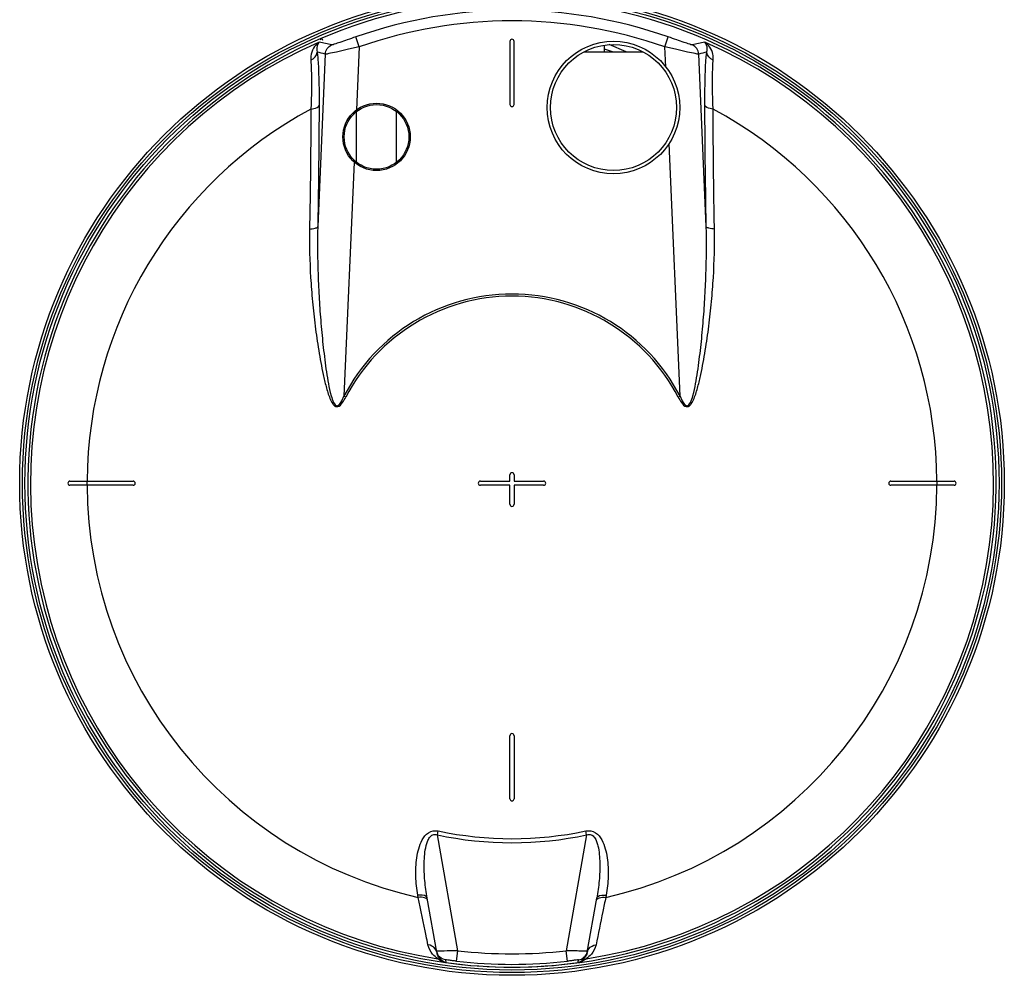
# Model space of a CAD drawing. Header units: millimetres. Extents: x 0 to 297, y 0 to 210.
# Tile 20 of 26: x 192 to 239, y 136 to 181. Entities that reach past the tile are written whole.
import ezdxf

# ---------------------------------------------------------------- set-up
doc = ezdxf.new("R2010")
doc.units = ezdxf.units.MM
doc.header["$LTSCALE"] = 16.335
doc.layers.get('0').update_dxf_attribs({"linetype": 'CONTINUOUS'})
doc.layers.add('08_SURFACES', color=7, linetype='CONTINUOUS')
doc.layers.add('AXES_REF', color=7, linetype='CONTINUOUS')

msp = doc.modelspace()

# ---------------------------------------------------------------- linework, layer by layer
at = {"color": 9, "linetype": 'Continuous'}
for p, q in [((206.169, 180.266), (206.194, 180.235)), ((208.025, 179.9), (207.86, 180.371)), ((222.547, 179.9), (222.712, 180.371)), ((208.025, 179.9), (207.894, 176.902)), ((222.589, 178.956), (222.547, 179.9)), ((206.414, 179.555), (206.056, 171.354)), ((224.516, 171.354), (224.158, 179.555)), ((223.273, 163.29), (222.748, 175.297)), ((207.786, 174.424), (207.299, 163.29)), ((207.389, 163.243), (207.299, 163.29)), ((223.183, 163.243), (223.273, 163.29)), ((211.741, 142.443), (211.781, 142.631)), ((212.711, 136.939), (211.741, 142.443)), ((218.831, 142.443), (217.861, 136.939)), ((218.831, 142.443), (218.791, 142.631)), ((210.832, 139.473), (210.813, 139.577)), ((219.759, 139.577), (219.741, 139.473)), ((211.701, 136.909), (211.701, 136.909)), ((212.654, 136.442), (212.711, 136.939)), ((217.918, 136.442), (217.861, 136.939)), ((212.124, 136.501), (212.146, 136.382)), ((212.146, 136.382), (212.147, 136.374)), ((212.146, 136.382), (212.147, 136.374)), ((212.147, 136.374), (212.147, 136.374)), ((218.425, 136.374), (218.437, 136.441)), ((218.425, 136.374), (218.425, 136.374)), ((218.437, 136.441), (218.445, 136.485)), ((218.445, 136.485), (218.448, 136.501))]:
    msp.add_line(p, q, dxfattribs=at)
at = {"color": 7, "linetype": 'Continuous'}
for p, q in [((215.186, 180.159), (215.186, 177.159)), ((215.386, 177.159), (215.386, 180.159)), ((218.715, 179.667), (221.51, 179.663)), ((219.686, 179.666), (219.686, 179.981)), ((220.066, 179.665), (219.686, 179.79)), ((220.711, 179.664), (219.909, 180.004)), ((227.523, 178.629), (227.525, 178.632)), ((207.902, 174.41), (207.902, 176.828)), ((209.797, 174.41), (209.797, 176.828)), ((211.709, 136.867), (211.255, 139.441)), ((218.864, 136.867), (219.318, 139.441)), ((218.864, 136.867), (218.862, 136.857)), ((212.123, 136.378), (212.147, 136.374))]:
    msp.add_line(p, q, dxfattribs=at)
for centre, radius in [((215.286, 159.159), 23.39), ((215.286, 159.159), 23.14), ((208.85, 175.619), 1.6), ((208.85, 175.619), 1.536)]:
    msp.add_circle(centre, radius, dxfattribs=at)
at = {"color": 9, "linetype": 'Continuous'}
msp.add_circle((215.286, 159.159), 23.258, dxfattribs=at)
at = {"color": 7, "linetype": 'Continuous'}
for centre, radius, start, end in [((215.286, 159.159), 23, 262.157, 262.0955), ((206.22, 180.204), 0.08, 0, 130), ((215.286, 180.159), 0.1, 0, 180), ((215.286, 177.159), 0.1, 180, 360), ((212.186, 136.995), 0.492, 190.0129, 195.0542), ((212.199, 136.999), 0.506, 195.0656, 205.9758), ((212.198, 136.998), 0.505, 205.9651, 210.0288)]:
    msp.add_arc(centre, radius, start, end, dxfattribs=at)
at = {"color": 9, "linetype": 'Continuous'}
for centre, radius, start, end in [((215.286, 159.159), 22.475, 70.7047, 109.2953), ((215.286, 159.159), 21.975, 70.7047, 109.2953), ((215.286, 159.159), 22.878, 113.5873, 261.134), ((199.519, 148.898), 31.92, 76.9581, 78.0437), ((215.286, 159.159), 22.878, 278.866, 66.4127), ((231.053, 148.898), 31.92, 101.9563, 103.0419), ((199.055, 149.251), 31.185, 76.3494, 77.0647), ((231.518, 149.251), 31.185, 102.9353, 103.6506), ((215.286, 159.159), 8.992, 27.3483, 152.6517), ((215.286, 159.159), 8.89, 27.3483, 152.6517), ((215.286, 159.159), 17.088, 258.0255, 281.9745), ((215.286, 159.159), 16.896, 258.0255, 281.9745), ((211.337, 136.801), 0.377, 10.0402, 19.2988), ((212.271, 136.966), 0.571, 190.0001, 191.3272), ((212.276, 136.967), 0.576, 191.3385, 199.5886), ((212.281, 136.968), 0.581, 199.5781, 201.0093), ((212.194, 136.995), 0.5, 210.0321, 211.5454), ((215.286, 159.159), 22.369, 263.3902, 276.6098), ((218.349, 124.545), 12.377, 87.9169, 88.3225), ((218.299, 136.966), 0.573, 346.1816, 349.0319), ((218.387, 136.995), 0.492, 344.9458, 349.9871), ((219.235, 136.801), 0.377, 160.7011, 169.9598), ((212.331, 136.87), 0.543, 224.8648, 227.5823), ((215.286, 159.159), 23, 262.1569, 277.8431), ((215.286, 159.159), 22.869, 263.3902, 276.6098), ((218.26, 137.571), 1.208, 277.8344, 277.9511), ((218.24, 136.871), 0.545, 312.6107, 315.1325)]:
    msp.add_arc(centre, radius, start, end, dxfattribs=at)
for points, knots in [([(206.131, 180.126), (206.068, 180.087), (205.814, 179.88), (205.705, 179.52), (205.726, 179.27)], [0, 0, 0, 0, 0.227163, 1, 1, 1, 1]), ([(206.131, 180.126), (206.107, 180.103), (206.005, 179.966), (206.003, 179.775), (206.035, 179.644)], [0, 0, 0, 0, 0.197709, 1, 1, 1, 1]), ([(207.86, 180.371), (207.727, 180.325), (207.476, 180.239), (207.137, 180.111), (206.894, 180.048), (206.762, 179.985), (206.722, 179.995)], [0, 0, 0, 0, 0.351847, 0.665154, 0.896249, 1, 1, 1, 1]), ([(223.85, 179.995), (223.81, 179.985), (223.678, 180.048), (223.435, 180.111), (223.096, 180.239), (222.845, 180.325), (222.712, 180.371)], [0, 0, 0, 0, 0.103731, 0.334818, 0.648101, 1, 1, 1, 1]), ([(224.846, 179.27), (224.854, 179.364), (224.839, 179.69), (224.638, 180.006), (224.441, 180.126)], [0, 0, 0, 0, 0.288947, 1, 1, 1, 1]), ([(224.537, 179.644), (224.55, 179.696), (224.574, 179.861), (224.524, 180.048), (224.441, 180.126)], [0, 0, 0, 0, 0.319668, 1, 1, 1, 1]), ([(206.035, 179.644), (206.053, 179.482), (206.116, 178.641), (206.123, 177.798), (206.121, 177.119)], [0, 0, 0, 0, 0.194185, 1, 1, 1, 1]), ([(208.025, 179.9), (207.832, 179.856), (207.472, 179.775), (206.989, 179.657), (206.648, 179.6), (206.469, 179.545), (206.414, 179.555)], [0, 0, 0, 0, 0.359463, 0.673757, 0.899264, 1, 1, 1, 1]), ([(224.158, 179.555), (224.104, 179.545), (223.924, 179.6), (223.583, 179.657), (223.1, 179.775), (222.74, 179.856), (222.547, 179.9)], [0, 0, 0, 0, 0.100717, 0.326216, 0.640481, 1, 1, 1, 1]), ([(224.451, 177.119), (224.45, 177.37), (224.454, 178.212), (224.474, 179.056), (224.537, 179.644)], [0, 0, 0, 0, 0.298028, 1, 1, 1, 1]), ([(205.726, 179.27), (205.738, 179.119), (205.776, 178.343), (205.757, 177.564), (205.732, 176.938)], [0, 0, 0, 0, 0.194424, 1, 1, 1, 1]), ([(224.84, 176.938), (224.831, 177.169), (224.808, 177.946), (224.801, 178.726), (224.846, 179.27)], [0, 0, 0, 0, 0.297462, 1, 1, 1, 1]), ([(205.732, 176.938), (205.73, 176.473), (205.719, 174.573), (205.694, 172.673), (205.668, 171.238)], [0, 0, 0, 0, 0.244797, 1, 1, 1, 1]), ([(205.732, 176.938), (205.781, 176.943), (205.916, 176.964), (206.099, 177.025), (206.121, 177.119)], [0, 0, 0, 0, 0.336112, 1, 1, 1, 1]), ([(206.121, 177.119), (206.119, 176.649), (206.108, 174.727), (206.083, 172.805), (206.056, 171.354)], [0, 0, 0, 0, 0.244793, 1, 1, 1, 1]), ([(224.516, 171.354), (224.507, 171.844), (224.475, 173.765), (224.457, 175.687), (224.451, 177.119)], [0, 0, 0, 0, 0.254874, 1, 1, 1, 1]), ([(224.84, 176.938), (224.791, 176.943), (224.656, 176.964), (224.473, 177.025), (224.451, 177.119)], [0, 0, 0, 0, 0.336112, 1, 1, 1, 1]), ([(224.904, 171.238), (224.895, 171.722), (224.864, 173.622), (224.845, 175.523), (224.84, 176.938)], [0, 0, 0, 0, 0.25487, 1, 1, 1, 1]), ([(205.668, 171.238), (205.654, 170.473), (205.684, 169.32), (205.803, 167.784), (205.929, 166.628), (206.066, 165.665), (206.198, 164.895), (206.312, 164.319), (206.448, 163.749), (206.588, 163.277), (206.738, 162.971), (206.861, 162.813), (207.075, 162.77), (207.249, 162.995), (207.344, 163.155), (207.389, 163.243)], [0, 0, 0, 0, 0.246877, 0.371299, 0.49632, 0.621883, 0.684845, 0.747904, 0.811031, 0.874129, 0.905566, 0.921267, 0.936699, 0.968055, 1, 1, 1, 1]), ([(205.668, 171.238), (205.757, 171.242), (205.882, 171.258), (206.04, 171.309), (206.056, 171.354)], [0, 0, 0, 0, 0.649615, 1, 1, 1, 1]), ([(206.056, 171.354), (206.037, 170.59), (206.048, 169.441), (206.121, 167.909), (206.204, 166.757), (206.297, 165.798), (206.388, 165.029), (206.465, 164.459), (206.568, 163.865), (206.655, 163.383), (206.952, 162.559), (207.229, 163.116), (207.299, 163.29)], [0, 0, 0, 0, 0.249284, 0.374502, 0.500069, 0.625953, 0.688999, 0.752103, 0.815247, 0.878382, 0.938944, 1, 1, 1, 1]), ([(223.183, 163.243), (223.228, 163.155), (223.322, 162.994), (223.498, 162.772), (223.711, 162.814), (223.835, 162.971), (223.984, 163.278), (224.125, 163.75), (224.26, 164.32), (224.374, 164.896), (224.506, 165.665), (224.643, 166.628), (224.769, 167.785), (224.888, 169.32), (224.918, 170.473), (224.904, 171.238)], [0, 0, 0, 0, 0.031938, 0.06332, 0.078634, 0.094432, 0.125864, 0.188963, 0.25209, 0.31515, 0.378112, 0.503675, 0.628698, 0.753121, 1, 1, 1, 1]), ([(223.273, 163.29), (223.342, 163.117), (223.626, 162.566), (223.917, 163.387), (224.005, 163.867), (224.107, 164.462), (224.184, 165.031), (224.276, 165.8), (224.368, 166.759), (224.451, 167.911), (224.524, 169.441), (224.535, 170.59), (224.516, 171.354)], [0, 0, 0, 0, 0.060954, 0.121211, 0.184376, 0.247549, 0.310682, 0.373758, 0.499699, 0.625325, 0.750601, 1, 1, 1, 1]), ([(224.904, 171.238), (224.815, 171.242), (224.69, 171.258), (224.532, 171.309), (224.516, 171.354)], [0, 0, 0, 0, 0.649616, 1, 1, 1, 1]), ([(210.813, 139.577), (210.762, 139.869), (210.698, 140.46), (210.724, 141.204), (210.841, 141.791), (210.999, 142.212), (211.283, 142.6), (211.627, 142.664), (211.781, 142.631)], [0, 0, 0, 0, 0.246511, 0.49364, 0.617804, 0.742618, 0.869098, 1, 1, 1, 1]), ([(211.255, 139.441), (211.206, 139.715), (211.132, 140.268), (211.101, 140.965), (211.132, 141.521), (211.184, 141.866), (211.265, 142.133), (211.355, 142.321), (211.516, 142.48), (211.674, 142.469), (211.741, 142.443)], [0, 0, 0, 0, 0.24961, 0.499267, 0.624122, 0.748871, 0.811251, 0.873638, 0.936138, 1, 1, 1, 1]), ([(218.791, 142.631), (218.945, 142.664), (219.289, 142.6), (219.573, 142.212), (219.731, 141.791), (219.848, 141.204), (219.874, 140.46), (219.81, 139.869), (219.759, 139.577)], [0, 0, 0, 0, 0.130887, 0.257393, 0.38221, 0.506372, 0.753496, 1, 1, 1, 1]), ([(218.831, 142.443), (218.898, 142.469), (219.057, 142.476), (219.219, 142.319), (219.308, 142.13), (219.389, 141.863), (219.441, 141.518), (219.471, 140.963), (219.44, 140.267), (219.366, 139.715), (219.318, 139.441)], [0, 0, 0, 0, 0.063993, 0.12697, 0.189324, 0.251665, 0.376327, 0.501093, 0.75057, 1, 1, 1, 1]), ([(211.255, 139.441), (211.25, 139.467), (211.142, 139.605), (210.948, 139.591), (210.813, 139.577)], [0, 0, 0, 0, 0.163069, 1, 1, 1, 1]), ([(211.204, 139.421), (211.183, 139.434), (211.064, 139.482), (210.932, 139.483), (210.832, 139.473)], [0, 0, 0, 0, 0.199818, 1, 1, 1, 1]), ([(211.295, 137.215), (211.266, 137.36), (211.113, 138.113), (210.958, 138.866), (210.832, 139.473)], [0, 0, 0, 0, 0.193487, 1, 1, 1, 1]), ([(219.741, 139.473), (219.694, 139.248), (219.538, 138.495), (219.384, 137.742), (219.277, 137.215)], [0, 0, 0, 0, 0.299318, 1, 1, 1, 1]), ([(219.318, 139.441), (219.322, 139.467), (219.431, 139.605), (219.625, 139.591), (219.759, 139.577)], [0, 0, 0, 0, 0.163069, 1, 1, 1, 1]), ([(219.368, 139.421), (219.389, 139.434), (219.508, 139.482), (219.64, 139.483), (219.741, 139.473)], [0, 0, 0, 0, 0.199818, 1, 1, 1, 1]), ([(211.76, 136.554), (211.674, 136.621), (211.456, 136.791), (211.328, 137.053), (211.295, 137.215)], [0, 0, 0, 0, 0.397742, 1, 1, 1, 1]), ([(219.277, 137.215), (219.244, 137.053), (219.116, 136.791), (218.899, 136.621), (218.812, 136.554)], [0, 0, 0, 0, 0.602373, 1, 1, 1, 1]), ([(211.705, 136.91), (211.704, 136.91), (211.703, 136.91), (211.701, 136.91), (211.701, 136.909)], [0, 0, 0, 0, 0.678194, 1, 1, 1, 1]), ([(211.736, 136.912), (211.73, 136.912), (211.719, 136.911), (211.709, 136.911), (211.705, 136.91)], [0, 0, 0, 0, 0.621085, 1, 1, 1, 1]), ([(211.917, 136.918), (211.898, 136.918), (211.838, 136.916), (211.777, 136.914), (211.736, 136.912)], [0, 0, 0, 0, 0.323257, 1, 1, 1, 1]), ([(211.946, 136.486), (211.934, 136.498), (211.843, 136.569), (211.773, 136.669), (211.738, 136.76)], [0, 0, 0, 0, 0.146897, 1, 1, 1, 1]), ([(212.711, 136.939), (212.636, 136.937), (212.371, 136.93), (212.107, 136.923), (211.917, 136.918)], [0, 0, 0, 0, 0.284404, 1, 1, 1, 1]), ([(218.711, 136.917), (218.657, 136.918), (218.374, 136.926), (218.09, 136.933), (217.861, 136.939)], [0, 0, 0, 0, 0.19083, 1, 1, 1, 1]), ([(218.856, 136.829), (218.845, 136.784), (218.797, 136.651), (218.692, 136.552), (218.626, 136.486)], [0, 0, 0, 0, 0.330993, 1, 1, 1, 1]), ([(218.871, 136.909), (218.872, 136.915), (218.831, 136.905), (218.817, 136.913), (218.799, 136.914)], [0, 0, 0, 0, 0.251458, 1, 1, 1, 1]), ([(212.079, 136.387), (212.032, 136.398), (211.918, 136.44), (211.816, 136.508), (211.76, 136.554)], [0, 0, 0, 0, 0.399132, 1, 1, 1, 1]), ([(212.147, 136.374), (212.125, 136.377), (212.093, 136.386), (212.064, 136.4), (212.055, 136.405)], [0, 0, 0, 0, 0.689692, 1, 1, 1, 1]), ([(212.123, 136.378), (212.115, 136.379), (212.1, 136.382), (212.085, 136.385), (212.079, 136.387)], [0, 0, 0, 0, 0.572411, 1, 1, 1, 1]), ([(212.654, 136.442), (212.588, 136.45), (212.47, 136.46), (212.29, 136.493), (212.215, 136.478), (212.122, 136.515), (212.124, 136.501)], [0, 0, 0, 0, 0.372921, 0.696586, 0.920371, 1, 1, 1, 1]), ([(218.448, 136.501), (218.45, 136.515), (218.357, 136.478), (218.281, 136.493), (218.102, 136.46), (217.984, 136.45), (217.918, 136.442)], [0, 0, 0, 0, 0.079736, 0.303788, 0.627303, 1, 1, 1, 1]), ([(218.609, 136.47), (218.601, 136.463), (218.549, 136.418), (218.485, 136.383), (218.427, 136.375)], [0, 0, 0, 0, 0.155378, 1, 1, 1, 1]), ([(218.812, 136.554), (218.796, 136.541), (218.69, 136.458), (218.561, 136.397), (218.449, 136.378)], [0, 0, 0, 0, 0.156708, 1, 1, 1, 1])]:
    msp.add_open_spline(points, degree=3, knots=knots, dxfattribs=at)
for points in [[(205.726, 179.27), (205.877, 179.328), (206.02, 179.483), (206.035, 179.644)], [(206.414, 179.555), (206.422, 179.734), (206.557, 179.926), (206.722, 179.995)], [(224.158, 179.555), (224.15, 179.734), (224.016, 179.926), (223.85, 179.995)], [(224.846, 179.27), (224.695, 179.328), (224.552, 179.483), (224.537, 179.644)], [(211.273, 139.336), (211.267, 139.372), (211.236, 139.403), (211.204, 139.421)], [(219.299, 139.336), (219.305, 139.372), (219.336, 139.403), (219.368, 139.421)], [(211.635, 137.034), (211.558, 137.136), (211.423, 137.202), (211.295, 137.215)], [(218.937, 137.034), (219.014, 137.136), (219.149, 137.202), (219.277, 137.215)], [(211.693, 136.925), (211.68, 136.964), (211.66, 137.001), (211.635, 137.034)], [(212.124, 136.501), (211.984, 136.521), (211.842, 136.613), (211.768, 136.734)], [(218.448, 136.501), (218.63, 136.526), (218.814, 136.689), (218.862, 136.867)], [(218.879, 136.925), (218.893, 136.964), (218.912, 137.001), (218.937, 137.034)], [(211.946, 136.486), (211.892, 136.519), (211.825, 136.553), (211.764, 136.537)], [(212.055, 136.405), (212.022, 136.421), (211.992, 136.444), (211.964, 136.469)], [(218.626, 136.486), (218.68, 136.519), (218.747, 136.553), (218.808, 136.537)]]:
    msp.add_open_spline(points, degree=3, dxfattribs=at)
at = {"layer": '08_SURFACES', "color": 7, "linetype": 'Continuous'}
for p, q in [((215.186, 159.259), (215.186, 159.559)), ((215.386, 159.559), (215.386, 159.259)), ((194.286, 159.259), (197.286, 159.259)), ((197.286, 159.059), (194.286, 159.059)), ((213.786, 159.259), (215.186, 159.259)), ((215.186, 159.059), (213.786, 159.059)), ((215.186, 158.159), (215.186, 159.059)), ((215.386, 159.259), (216.786, 159.259)), ((216.786, 159.059), (215.386, 159.059)), ((215.386, 159.059), (215.386, 158.159)), ((233.286, 159.259), (236.286, 159.259)), ((236.286, 159.059), (233.286, 159.059)), ((215.186, 144.159), (215.186, 147.159)), ((215.386, 147.159), (215.386, 144.159))]:
    msp.add_line(p, q, dxfattribs=at)
at = {"layer": '08_SURFACES', "color": 9, "linetype": 'Continuous'}
for radius, start, end in [(20.184, 118.2519, 179.7161), (20.184, 0.2839, 61.7481), (20.193, 179.7163, 180.2837), (20.184, 180.2839, 257.2499), (20.184, 282.7501, 359.7161), (20.193, 359.7163, 0.2837)]:
    msp.add_arc((215.286, 159.159), radius, start, end, dxfattribs=at)
at = {"layer": '08_SURFACES', "color": 7, "linetype": 'Continuous'}
for centre, start, end in [((215.286, 159.559), 0, 180), ((194.286, 159.159), 90, 270), ((197.286, 159.159), 270, 90), ((213.786, 159.159), 90, 270), ((216.786, 159.159), 270, 90), ((233.286, 159.159), 90, 270), ((236.286, 159.159), 270, 90), ((215.286, 158.159), 180, 360), ((215.286, 147.159), 0, 180), ((215.286, 144.159), 180, 360)]:
    msp.add_arc(centre, 0.1, start, end, dxfattribs=at)
at = {"layer": 'AXES_REF', "color": 7, "linetype": 'Continuous'}
for radius in [3.15, 2.996]:
    msp.add_circle((220.108, 177.015), radius, dxfattribs=at)

doc.saveas('drawing.dxf')
